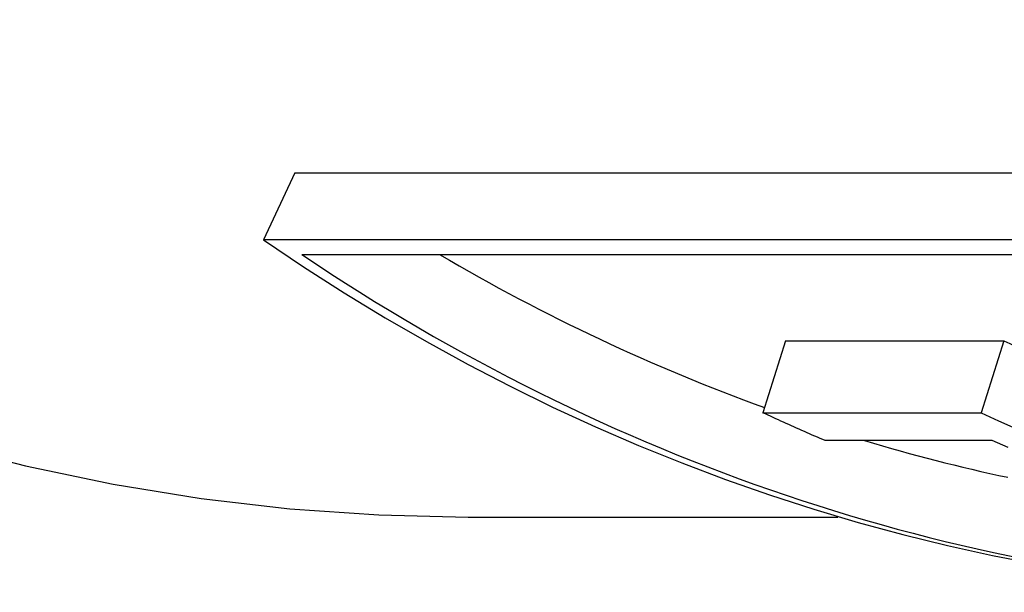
# Model space of a CAD drawing. Header units: millimetres. Extents: x 93 to 376, y -75 to 291.
# Tile 8 of 19: x 138.63 to 145.01, y 239.89 to 243.6. Entities that reach past the tile are written whole.
import ezdxf

# ---------------------------------------------------------------- set-up
doc = ezdxf.new("R2010")
doc.units = ezdxf.units.MM
doc.layers.add('Detail', color=2, linetype='Continuous')

msp = doc.modelspace()

# ---------------------------------------------------------------- linework, layer by layer
at = {"layer": 'Detail'}
for p, q in [((140.4136, 242.6084), (140.2118, 242.1734)), ((140.4136, 242.6084), (152.4596, 242.6084)), ((152.2577, 242.1734), (140.2118, 242.1734)), ((140.4601, 242.0781), (152.2971, 242.0781)), ((143.5949, 241.5186), (143.448, 241.0519)), ((143.5949, 241.5186), (145.0105, 241.5186)), ((145.0105, 241.5186), (144.8636, 241.0519)), ((143.448, 241.0519), (144.8636, 241.0519)), ((144.9335, 240.8705), (143.8528, 240.8705)), ((141.5373, 240.3749), (143.935, 240.3749))]:
    msp.add_line(p, q, dxfattribs=at)
at = {"layer": 'Detail', "flags": 128}
for points in [[(132.9873, 243.6022), (133.4472, 243.2295), (133.9205, 242.8767), (134.4065, 242.5445), (134.9047, 242.2336), (135.4143, 241.9447), (135.9347, 241.6784), (136.4651, 241.4353), (137.0046, 241.2161), (137.5524, 241.0212), (138.1076, 240.8512), (138.6692, 240.7065), (139.2362, 240.5876), (139.8076, 240.4948), (140.3824, 240.4283), (140.9593, 240.3883), (141.5373, 240.3749)], [(140.2118, 242.1734), (140.4713, 241.9983), (140.7337, 241.8298), (140.9989, 241.668), (141.2667, 241.5129), (141.5371, 241.3646), (141.81, 241.223), (142.0851, 241.0883), (142.3625, 240.9604), (142.6419, 240.8394), (142.9233, 240.7254), (143.2065, 240.6183), (143.4914, 240.5183), (143.778, 240.4253), (144.066, 240.3395), (144.3554, 240.2607), (144.646, 240.1892), (144.9377, 240.1249), (145.2305, 240.0678)], [(143.8528, 240.8705), (143.8359, 240.8777), (143.8189, 240.885), (143.802, 240.8923), (143.785, 240.8997), (143.7681, 240.907), (143.7512, 240.9144), (143.7343, 240.9219), (143.7174, 240.9293), (143.7005, 240.9368), (143.6836, 240.9443), (143.6667, 240.9518), (143.6499, 240.9593), (143.633, 240.9669), (143.6161, 240.9745), (143.5993, 240.9821), (143.5825, 240.9898), (143.5656, 240.9975), (143.5488, 241.0052), (143.532, 241.0129), (143.5152, 241.0206), (143.4984, 241.0284), (143.4816, 241.0362), (143.4648, 241.044), (143.448, 241.0519)], [(144.8636, 241.0519), (144.9759, 240.9999), (145.0885, 240.9491)], [(145.0382, 240.8262), (145.0032, 240.8409), (144.9683, 240.8556), (144.9335, 240.8705)]]:
    msp.add_lwpolyline(points, dxfattribs=at)
at = {"layer": 'Detail'}
for centre, major_axis, start_param, end_param in [((147.4656, 257.5749), (0, -17.7), 5.778914, 6.247618), ((147.4656, 257.5749), (0, -17.2), 5.834408, 5.9948), ((150.0624, 257.5749), (0, -17.2), 5.916458, 5.962331), ((147.4656, 257.5749), (0, -17.2), 6.042564, 6.109914)]:
    msp.add_ellipse(centre, major_axis=major_axis, ratio=0.819152, start_param=start_param, end_param=end_param, dxfattribs=at)

doc.saveas('drawing.dxf')
